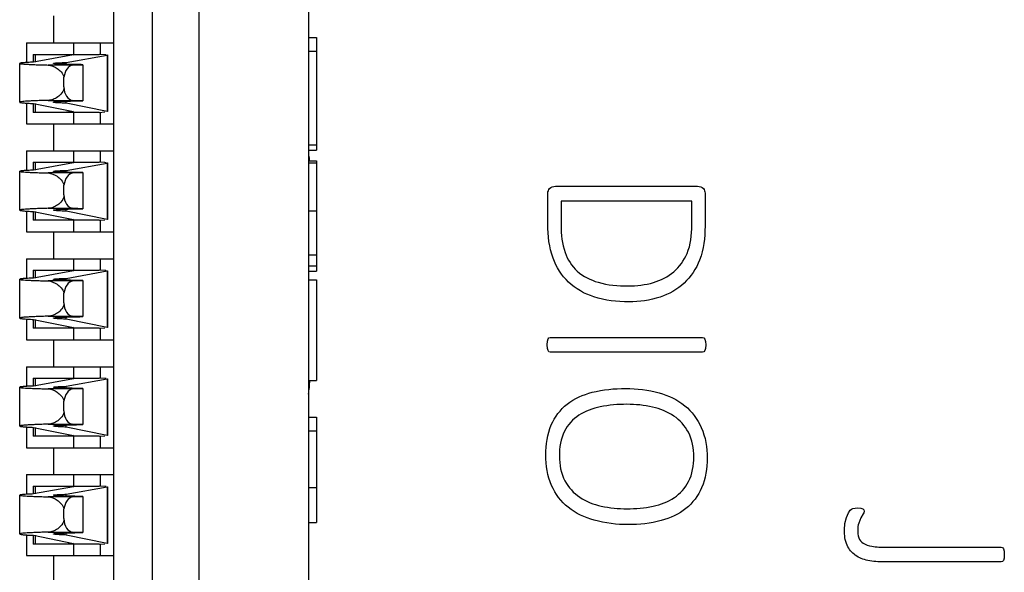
# Model space of a CAD drawing. Header units: inches. Extents: x 0 to 34, y 0 to 22.
# Tile 17 of 51: x 11.682 to 12.257, y 12.125 to 12.448. Entities that reach past the tile are written whole.
import ezdxf

# ---------------------------------------------------------------- set-up
doc = ezdxf.new("R2010")
doc.units = ezdxf.units.IN
doc.header["$LTSCALE"] = 1.87
doc.header["$MEASUREMENT"] = 0
doc.layers.get('0').update_dxf_attribs({"linetype": 'CONTINUOUS'})
doc.layers.add('DATUMCURVES', color=7, linetype='CONTINUOUS')

msp = doc.modelspace()

# ---------------------------------------------------------------- linework, layer by layer
at = {"color": 7, "linetype": 'CONTINUOUS'}
for p, q in [((11.73693, 10.6921), (11.73693, 13.05824)), ((11.75925, 13.05824), (11.75925, 10.6921)), ((11.78664, 10.6921), (11.78664, 13.05824)), ((11.85046, 12.46651), (11.85046, 12.11619)), ((11.70164, 12.44997), (11.70164, 12.43423)), ((11.68589, 12.43423), (11.68589, 12.42275)), ((11.68589, 12.43423), (11.73693, 12.43423)), ((11.71345, 12.43423), (11.71345, 12.42753)), ((11.7292, 12.42753), (11.7292, 12.43423)), ((11.85046, 12.43731), (11.85518, 12.43731)), ((11.85518, 12.43731), (11.85518, 12.3716)), ((11.68983, 12.42753), (11.68983, 12.42296)), ((11.68983, 12.42753), (11.72836, 12.42753)), ((11.71345, 12.42717), (11.69009, 12.42296)), ((11.69123, 12.42296), (11.69123, 12.42753)), ((11.70717, 12.42753), (11.71345, 12.42717)), ((11.70905, 12.42279), (11.73297, 12.42711)), ((11.73173, 12.42734), (11.72836, 12.42753)), ((11.73297, 12.42711), (11.73297, 12.39415)), ((11.73313, 12.42717), (11.73313, 12.39409)), ((11.85046, 12.42945), (11.85518, 12.42945)), ((11.68195, 12.39961), (11.68195, 12.42226)), ((11.713, 12.4213), (11.69865, 12.4213)), ((11.70905, 12.42173), (11.70905, 12.42279)), ((11.713, 12.4213), (11.71886, 12.4215)), ((11.71886, 12.4215), (11.71886, 12.40046)), ((11.70778, 12.40856), (11.70778, 12.41422)), ((11.68589, 12.39906), (11.68589, 12.38698)), ((11.68983, 12.39883), (11.68983, 12.39367)), ((11.69009, 12.39883), (11.71345, 12.39409)), ((11.69123, 12.39367), (11.69123, 12.39883)), ((11.69865, 12.40069), (11.713, 12.40069)), ((11.70905, 12.39901), (11.70905, 12.40021)), ((11.73297, 12.39415), (11.70905, 12.39901)), ((11.71886, 12.40046), (11.713, 12.40069)), ((11.72836, 12.39367), (11.68983, 12.39367)), ((11.71345, 12.39409), (11.70717, 12.39367)), ((11.71345, 12.39367), (11.71345, 12.38698)), ((11.72836, 12.39367), (11.73173, 12.3939)), ((11.7292, 12.38698), (11.7292, 12.39367)), ((11.68589, 12.38698), (11.73693, 12.38698)), ((11.70164, 12.38698), (11.70164, 12.37123)), ((11.85046, 12.3747), (11.85518, 12.3747)), ((11.68589, 12.37123), (11.68589, 12.35976)), ((11.68589, 12.37123), (11.73693, 12.37123)), ((11.71345, 12.37123), (11.71345, 12.36454)), ((11.7292, 12.36454), (11.7292, 12.37123)), ((11.85046, 12.3716), (11.85518, 12.3716)), ((11.68983, 12.36454), (11.68983, 12.35996)), ((11.68983, 12.36454), (11.72836, 12.36454)), ((11.71345, 12.36417), (11.69009, 12.35996)), ((11.69123, 12.35996), (11.69123, 12.36454)), ((11.70717, 12.36454), (11.71345, 12.36417)), ((11.70905, 12.3598), (11.73297, 12.36412)), ((11.73173, 12.36434), (11.72836, 12.36454)), ((11.73297, 12.36412), (11.73297, 12.33116)), ((11.73313, 12.36417), (11.73313, 12.33109)), ((11.85046, 12.36535), (11.85518, 12.36535)), ((11.85518, 12.36402), (11.85046, 12.36402)), ((11.85518, 12.36535), (11.85518, 12.30109)), ((11.68195, 12.33662), (11.68195, 12.35927)), ((11.713, 12.35831), (11.69865, 12.35831)), ((11.70905, 12.35874), (11.70905, 12.3598)), ((11.713, 12.35831), (11.71886, 12.35851)), ((11.71886, 12.35851), (11.71886, 12.33747)), ((11.70778, 12.34557), (11.70778, 12.35123)), ((11.68589, 12.33607), (11.68589, 12.32399)), ((11.68983, 12.33584), (11.68983, 12.33068)), ((11.69009, 12.33584), (11.71345, 12.33109)), ((11.69123, 12.33068), (11.69123, 12.33584)), ((11.69865, 12.3377), (11.713, 12.3377)), ((11.70905, 12.33602), (11.70905, 12.33721)), ((11.73297, 12.33116), (11.70905, 12.33602)), ((11.71886, 12.33747), (11.713, 12.3377)), ((11.85046, 12.33626), (11.85518, 12.33626)), ((11.72836, 12.33068), (11.68983, 12.33068)), ((11.71345, 12.33109), (11.70717, 12.33068)), ((11.71345, 12.33068), (11.71345, 12.32399)), ((11.72836, 12.33068), (11.73173, 12.3309)), ((11.7292, 12.32399), (11.7292, 12.33068)), ((11.68589, 12.32399), (11.73693, 12.32399)), ((11.70164, 12.32399), (11.70164, 12.30824)), ((11.68589, 12.30824), (11.68589, 12.29677)), ((11.68589, 12.30824), (11.73693, 12.30824)), ((11.71345, 12.30824), (11.71345, 12.30155)), ((11.7292, 12.30155), (11.7292, 12.30824)), ((11.85046, 12.3106), (11.85518, 12.3106)), ((11.68983, 12.30155), (11.68983, 12.29697)), ((11.68983, 12.30155), (11.72836, 12.30155)), ((11.71345, 12.30118), (11.69009, 12.29697)), ((11.69123, 12.29697), (11.69123, 12.30155)), ((11.70717, 12.30155), (11.71345, 12.30118)), ((11.70905, 12.29681), (11.73297, 12.30112)), ((11.73173, 12.30135), (11.72836, 12.30155)), ((11.73297, 12.30112), (11.73297, 12.26817)), ((11.73313, 12.30118), (11.73313, 12.2681)), ((11.85518, 12.30392), (11.85046, 12.30392)), ((11.85046, 12.30109), (11.85518, 12.30109)), ((11.68195, 12.27363), (11.68195, 12.29628)), ((11.713, 12.29532), (11.69865, 12.29532)), ((11.70905, 12.29575), (11.70905, 12.29681)), ((11.713, 12.29532), (11.71886, 12.29552)), ((11.71886, 12.29552), (11.71886, 12.27448)), ((11.85046, 12.29591), (11.85518, 12.29591)), ((11.85518, 12.29591), (11.85518, 12.23715)), ((11.70778, 12.28258), (11.70778, 12.28824)), ((11.68589, 12.27308), (11.68589, 12.261)), ((11.68983, 12.27284), (11.68983, 12.26769)), ((11.69009, 12.27284), (11.71345, 12.2681)), ((11.69123, 12.26769), (11.69123, 12.27284)), ((11.69865, 12.27471), (11.713, 12.27471)), ((11.70905, 12.27303), (11.70905, 12.27422)), ((11.73297, 12.26817), (11.70905, 12.27303)), ((11.71886, 12.27448), (11.713, 12.27471)), ((11.72836, 12.26769), (11.68983, 12.26769)), ((11.71345, 12.2681), (11.70717, 12.26769)), ((11.71345, 12.26769), (11.71345, 12.261)), ((11.72836, 12.26769), (11.73173, 12.26791)), ((11.7292, 12.261), (11.7292, 12.26769)), ((11.68589, 12.261), (11.73693, 12.261)), ((11.70164, 12.261), (11.70164, 12.24525)), ((11.68589, 12.24525), (11.68589, 12.23377)), ((11.68589, 12.24525), (11.73693, 12.24525)), ((11.71345, 12.24525), (11.71345, 12.23856)), ((11.7292, 12.23856), (11.7292, 12.24525)), ((11.68983, 12.23856), (11.68983, 12.23398)), ((11.68983, 12.23856), (11.72836, 12.23856)), ((11.71345, 12.23819), (11.69009, 12.23398)), ((11.69123, 12.23398), (11.69123, 12.23856)), ((11.70717, 12.23856), (11.71345, 12.23819)), ((11.70905, 12.23382), (11.73297, 12.23813)), ((11.73173, 12.23836), (11.72836, 12.23856)), ((11.73297, 12.23813), (11.73297, 12.20518)), ((11.73313, 12.23819), (11.73313, 12.20511)), ((11.85046, 12.23715), (11.85518, 12.23715)), ((11.68195, 12.21064), (11.68195, 12.23328)), ((11.713, 12.23233), (11.69865, 12.23233)), ((11.70905, 12.23276), (11.70905, 12.23382)), ((11.713, 12.23233), (11.71886, 12.23253)), ((11.71886, 12.23253), (11.71886, 12.21149)), ((11.70778, 12.21958), (11.70778, 12.22524)), ((11.85046, 12.21578), (11.85518, 12.21578)), ((11.85518, 12.21578), (11.85518, 12.15435)), ((11.68589, 12.21008), (11.68589, 12.198)), ((11.68983, 12.20985), (11.68983, 12.2047)), ((11.69009, 12.20985), (11.71345, 12.20511)), ((11.69123, 12.2047), (11.69123, 12.20985)), ((11.69865, 12.21171), (11.713, 12.21171)), ((11.70905, 12.21003), (11.70905, 12.21123)), ((11.73297, 12.20518), (11.70905, 12.21003)), ((11.71886, 12.21149), (11.713, 12.21171)), ((11.72836, 12.2047), (11.68983, 12.2047)), ((11.71345, 12.20511), (11.70717, 12.2047)), ((11.71345, 12.2047), (11.71345, 12.198)), ((11.72836, 12.2047), (11.73173, 12.20492)), ((11.7292, 12.198), (11.7292, 12.2047)), ((11.85046, 12.20777), (11.85518, 12.20777)), ((11.68589, 12.198), (11.73693, 12.198)), ((11.70164, 12.198), (11.70164, 12.18226)), ((11.68589, 12.18226), (11.68589, 12.17078)), ((11.68589, 12.18226), (11.73693, 12.18226)), ((11.71345, 12.18226), (11.71345, 12.17556)), ((11.7292, 12.17556), (11.7292, 12.18226)), ((11.68983, 12.17556), (11.68983, 12.17099)), ((11.68983, 12.17556), (11.72836, 12.17556)), ((11.71345, 12.1752), (11.69009, 12.17099)), ((11.69123, 12.17099), (11.69123, 12.17556)), ((11.70717, 12.17556), (11.71345, 12.1752)), ((11.70905, 12.17083), (11.73297, 12.17514)), ((11.73173, 12.17537), (11.72836, 12.17556)), ((11.73297, 12.17514), (11.73297, 12.14218)), ((11.73313, 12.1752), (11.73313, 12.14212)), ((11.85046, 12.17467), (11.85518, 12.17467)), ((11.68195, 12.14764), (11.68195, 12.17029)), ((11.713, 12.16934), (11.69865, 12.16934)), ((11.70905, 12.16976), (11.70905, 12.17083)), ((11.713, 12.16934), (11.71886, 12.16954)), ((11.71886, 12.16954), (11.71886, 12.1485)), ((11.70778, 12.15659), (11.70778, 12.16225)), ((11.85046, 12.15435), (11.85518, 12.15435)), ((11.68589, 12.14709), (11.68589, 12.13501)), ((11.68983, 12.14686), (11.68983, 12.14171)), ((11.69009, 12.14686), (11.71345, 12.14212)), ((11.69123, 12.14171), (11.69123, 12.14686)), ((11.69865, 12.14872), (11.713, 12.14872)), ((11.70905, 12.14704), (11.70905, 12.14824)), ((11.73297, 12.14218), (11.70905, 12.14704)), ((11.71886, 12.1485), (11.713, 12.14872)), ((11.72836, 12.14171), (11.68983, 12.14171)), ((11.71345, 12.14212), (11.70717, 12.14171)), ((11.71345, 12.14171), (11.71345, 12.13501)), ((11.72836, 12.14171), (11.73173, 12.14193)), ((11.7292, 12.13501), (11.7292, 12.14171)), ((11.68589, 12.13501), (11.73693, 12.13501)), ((11.70164, 12.13501), (11.70164, 12.11926))]:
    msp.add_line(p, q, dxfattribs=at)
at = {"color": 40, "linetype": 'CONTINUOUS'}
for p, q in [((11.99027, 12.32846), (11.99027, 12.34655)), ((11.99475, 12.35054), (12.07757, 12.35054)), ((12.08202, 12.34655), (12.08202, 12.32726)), ((11.99801, 12.34186), (11.99801, 12.3277)), ((12.07429, 12.34186), (11.99801, 12.34186)), ((12.07429, 12.32775), (12.07429, 12.34186)), ((11.98984, 12.25806), (11.99, 12.26012)), ((11.99, 12.26012), (11.99036, 12.26145)), ((11.99036, 12.26145), (11.99093, 12.26216)), ((11.99093, 12.26216), (11.99168, 12.26238)), ((11.99168, 12.26238), (12.0806, 12.26238)), ((12.0806, 12.26238), (12.08139, 12.26216)), ((12.08139, 12.26216), (12.08196, 12.26135)), ((12.08196, 12.26135), (12.08232, 12.26001)), ((12.08232, 12.26001), (12.08245, 12.25806)), ((11.99, 12.25597), (11.98984, 12.25806)), ((11.99036, 12.25467), (11.99, 12.25597)), ((11.99093, 12.25396), (11.99036, 12.25467)), ((11.99168, 12.25375), (11.99093, 12.25396)), ((12.08139, 12.25396), (12.0806, 12.25375)), ((12.08196, 12.25467), (12.08139, 12.25396)), ((12.08232, 12.25597), (12.08196, 12.25467)), ((12.08245, 12.25806), (12.08232, 12.25597)), ((12.0806, 12.25375), (11.99168, 12.25375)), ((12.16673, 12.16152), (12.16752, 12.16211)), ((12.16752, 12.16211), (12.16836, 12.1625)), ((12.16836, 12.1625), (12.16958, 12.16276)), ((12.16958, 12.16276), (12.17126, 12.16282)), ((12.17126, 12.16282), (12.17305, 12.16268)), ((12.17305, 12.16268), (12.17414, 12.1623)), ((12.17414, 12.1623), (12.17471, 12.16168)), ((12.1637, 12.15381), (12.16456, 12.15723)), ((12.16456, 12.15723), (12.1657, 12.15995)), ((12.1657, 12.15995), (12.16673, 12.16152)), ((12.173, 12.15712), (12.17172, 12.15403)), ((12.17427, 12.15935), (12.173, 12.15712)), ((12.17471, 12.16168), (12.1749, 12.16087)), ((12.16334, 12.15007), (12.1637, 12.15381)), ((12.18778, 12.13993), (12.25487, 12.13993)), ((12.25487, 12.13993), (12.25565, 12.13971)), ((12.25565, 12.13971), (12.25622, 12.139)), ((12.25622, 12.139), (12.25658, 12.13765)), ((12.25658, 12.13355), (12.25622, 12.13222)), ((12.25658, 12.13765), (12.25671, 12.13561)), ((12.25671, 12.13561), (12.25658, 12.13355)), ((12.25487, 12.1313), (12.18637, 12.1313)), ((12.25565, 12.13149), (12.25487, 12.1313)), ((12.25622, 12.13222), (12.25565, 12.13149))]:
    msp.add_line(p, q, dxfattribs=at)
at = {"color": 7, "linetype": 'CONTINUOUS'}
for centre, major_axis, ratio, start_param, end_param in [((11.71345, 12.42717), (0.01969, 0), 0.023247, 0.253068, 0.379602), ((11.71345, 12.42717), (0.01969, 0), 0.023247, -0.128252, 0), ((11.71355, 12.41274), (0, 0.0086), 0.680676, 0.093762, 1.397814), ((11.71314, 12.40856), (0, 0.00787), 0.680676, -4.712387, -3.167688), ((11.71345, 12.39409), (0.01969, 0), 0.026186, 0, 0.128252), ((11.71345, 12.36417), (0.01969, 0), 0.023247, 0.253068, 0.379602), ((11.71345, 12.36417), (0.01969, 0), 0.023247, -0.128252, 0), ((11.71355, 12.34975), (0, 0.0086), 0.680676, 0.093762, 1.397814), ((11.71314, 12.34557), (0, 0.00787), 0.680676, -4.712387, -3.167688), ((11.71345, 12.33109), (0.01969, 0), 0.026186, 0, 0.128252), ((11.71345, 12.30118), (0.01969, 0), 0.023247, 0.253068, 0.379602), ((11.71345, 12.30118), (0.01969, 0), 0.023247, -0.128252, 0), ((11.71355, 12.28675), (0, 0.0086), 0.680676, 0.093762, 1.397814), ((11.71314, 12.28258), (0, 0.00787), 0.680676, -4.712387, -3.167688), ((11.71345, 12.2681), (0.01969, 0), 0.026186, 0, 0.128252), ((11.71345, 12.23819), (0.01969, 0), 0.023247, 0.253068, 0.379602), ((11.71345, 12.23819), (0.01969, 0), 0.023247, -0.128252, 0), ((11.71355, 12.22376), (0, 0.0086), 0.680676, 0.093762, 1.397814), ((11.71314, 12.21958), (0, 0.00787), 0.680676, -4.712387, -3.167688), ((11.71345, 12.20511), (0.01969, 0), 0.026186, 0, 0.128252), ((11.71345, 12.1752), (0.01969, 0), 0.023247, 0.253068, 0.379602), ((11.71345, 12.1752), (0.01969, 0), 0.023247, -0.128252, 0), ((11.71355, 12.16077), (0, 0.0086), 0.680676, 0.093762, 1.397814), ((11.71314, 12.15659), (0, 0.00787), 0.680676, -4.712387, -3.167688), ((11.71345, 12.14212), (0.01969, 0), 0.026186, 0, 0.128252)]:
    msp.add_ellipse(centre, major_axis=major_axis, ratio=ratio, start_param=start_param, end_param=end_param, dxfattribs=at)
for points, knots in [([(11.69009, 12.42296), (11.68892, 12.42291), (11.68728, 12.42284), (11.68526, 12.42272), (11.6841, 12.42263), (11.68321, 12.42255), (11.68253, 12.42246), (11.68219, 12.42239), (11.68195, 12.42231), (11.68195, 12.42226)], [0, 0, 0, 0, 0.428924, 0.60015, 0.741344, 0.852018, 0.931783, 0.980609, 1, 1, 1, 1]), ([(11.68195, 12.42226), (11.68195, 12.42223), (11.68207, 12.42217), (11.68226, 12.42212), (11.68262, 12.42205), (11.68334, 12.42196), (11.68458, 12.42185), (11.68645, 12.42173), (11.68884, 12.42161), (11.69171, 12.4215), (11.69503, 12.4214), (11.6974, 12.42133), (11.69865, 12.4213)], [0, 0, 0, 0, 0.005689, 0.018589, 0.039369, 0.068109, 0.149394, 0.26192, 0.404686, 0.576574, 0.775768, 1, 1, 1, 1]), ([(11.69865, 12.4213), (11.70048, 12.42113), (11.70327, 12.41994), (11.70638, 12.41734), (11.70749, 12.41533), (11.70778, 12.41422)], [0, 0, 0, 0, 0.454791, 0.715655, 1, 1, 1, 1]), ([(11.70164, 12.42226), (11.70164, 12.42231), (11.70187, 12.42235), (11.70217, 12.42242), (11.7028, 12.42248), (11.70361, 12.42255), (11.70467, 12.42261), (11.7065, 12.42271), (11.70799, 12.42276), (11.70905, 12.42279)], [0, 0, 0, 0, 0.018703, 0.067675, 0.147944, 0.259281, 0.401083, 0.572645, 1, 1, 1, 1]), ([(11.71886, 12.4215), (11.7176, 12.42152), (11.7152, 12.42157), (11.71182, 12.42164), (11.70886, 12.42173), (11.70638, 12.42182), (11.70441, 12.42192), (11.7031, 12.42201), (11.70234, 12.42209), (11.70197, 12.42214), (11.70177, 12.42218), (11.70164, 12.42223), (11.70164, 12.42226)], [0, 0, 0, 0, 0.218872, 0.41627, 0.588622, 0.733037, 0.847678, 0.930866, 0.96032, 0.98159, 0.994674, 1, 1, 1, 1]), ([(11.70778, 12.40856), (11.70778, 12.40732), (11.70686, 12.40493), (11.70432, 12.40259), (11.70155, 12.40113), (11.69959, 12.40071), (11.69865, 12.40069)], [0, 0, 0, 0, 0.286578, 0.547265, 0.784132, 1, 1, 1, 1]), ([(11.69865, 12.40069), (11.6974, 12.40066), (11.69503, 12.40059), (11.69171, 12.40047), (11.68884, 12.40034), (11.68646, 12.40021), (11.68457, 12.40007), (11.68323, 12.39994), (11.68241, 12.39981), (11.68206, 12.39972), (11.68195, 12.39965), (11.68195, 12.39961)], [0, 0, 0, 0, 0.224041, 0.42307, 0.594828, 0.737505, 0.849989, 0.931294, 0.980914, 0.993961, 1, 1, 1, 1]), ([(11.68195, 12.39961), (11.68195, 12.39956), (11.68219, 12.39947), (11.68254, 12.39939), (11.68321, 12.39929), (11.6841, 12.39919), (11.68526, 12.3991), (11.68728, 12.39896), (11.68892, 12.39888), (11.69009, 12.39883)], [0, 0, 0, 0, 0.02019, 0.069261, 0.149082, 0.259695, 0.400738, 0.571735, 1, 1, 1, 1]), ([(11.70164, 12.39961), (11.70164, 12.39964), (11.70177, 12.3997), (11.70197, 12.39975), (11.70234, 12.39981), (11.7031, 12.3999), (11.70441, 12.4), (11.70638, 12.40011), (11.70886, 12.40021), (11.71182, 12.40031), (11.7152, 12.40039), (11.7176, 12.40044), (11.71886, 12.40046)], [0, 0, 0, 0, 0.005577, 0.018758, 0.040078, 0.069558, 0.152755, 0.267362, 0.411712, 0.583971, 0.781255, 1, 1, 1, 1]), ([(11.70905, 12.39901), (11.70799, 12.39905), (11.7065, 12.39911), (11.70467, 12.39921), (11.70361, 12.39929), (11.7028, 12.39936), (11.70217, 12.39944), (11.70186, 12.3995), (11.70164, 12.39956), (11.70164, 12.39961)], [0, 0, 0, 0, 0.42686, 0.598248, 0.739933, 0.851221, 0.931527, 0.980678, 1, 1, 1, 1]), ([(11.69009, 12.35996), (11.68892, 12.35992), (11.68728, 12.35984), (11.68526, 12.35972), (11.6841, 12.35964), (11.68321, 12.35955), (11.68253, 12.35947), (11.68219, 12.35939), (11.68195, 12.35932), (11.68195, 12.35927)], [0, 0, 0, 0, 0.428924, 0.60015, 0.741344, 0.852018, 0.931783, 0.980609, 1, 1, 1, 1]), ([(11.68195, 12.35927), (11.68195, 12.35924), (11.68207, 12.35917), (11.68226, 12.35913), (11.68262, 12.35906), (11.68334, 12.35897), (11.68458, 12.35886), (11.68645, 12.35874), (11.68884, 12.35862), (11.69171, 12.35851), (11.69503, 12.3584), (11.6974, 12.35834), (11.69865, 12.35831)], [0, 0, 0, 0, 0.005689, 0.018589, 0.039369, 0.068109, 0.149394, 0.26192, 0.404686, 0.576574, 0.775768, 1, 1, 1, 1]), ([(11.69865, 12.35831), (11.70048, 12.35813), (11.70327, 12.35695), (11.70638, 12.35434), (11.70749, 12.35234), (11.70778, 12.35123)], [0, 0, 0, 0, 0.454791, 0.715655, 1, 1, 1, 1]), ([(11.70164, 12.35927), (11.70164, 12.35931), (11.70187, 12.35936), (11.70217, 12.35943), (11.7028, 12.35949), (11.70361, 12.35956), (11.70467, 12.35962), (11.7065, 12.35971), (11.70799, 12.35977), (11.70905, 12.3598)], [0, 0, 0, 0, 0.018703, 0.067675, 0.147944, 0.259281, 0.401083, 0.572645, 1, 1, 1, 1]), ([(11.71886, 12.35851), (11.7176, 12.35853), (11.7152, 12.35857), (11.71182, 12.35865), (11.70886, 12.35874), (11.70638, 12.35883), (11.70441, 12.35893), (11.7031, 12.35902), (11.70234, 12.35909), (11.70197, 12.35915), (11.70177, 12.35919), (11.70164, 12.35924), (11.70164, 12.35927)], [0, 0, 0, 0, 0.218872, 0.41627, 0.588622, 0.733037, 0.847678, 0.930866, 0.96032, 0.98159, 0.994674, 1, 1, 1, 1]), ([(11.70778, 12.34557), (11.70778, 12.34432), (11.70686, 12.34194), (11.70432, 12.3396), (11.70155, 12.33814), (11.69959, 12.33772), (11.69865, 12.3377)], [0, 0, 0, 0, 0.286578, 0.547265, 0.784132, 1, 1, 1, 1]), ([(11.69865, 12.3377), (11.6974, 12.33766), (11.69503, 12.33759), (11.69171, 12.33748), (11.68884, 12.33735), (11.68646, 12.33722), (11.68457, 12.33708), (11.68323, 12.33695), (11.68241, 12.33682), (11.68206, 12.33672), (11.68195, 12.33665), (11.68195, 12.33662)], [0, 0, 0, 0, 0.224041, 0.42307, 0.594828, 0.737505, 0.849989, 0.931294, 0.980914, 0.993961, 1, 1, 1, 1]), ([(11.68195, 12.33662), (11.68195, 12.33656), (11.68219, 12.33648), (11.68254, 12.3364), (11.68321, 12.3363), (11.6841, 12.3362), (11.68526, 12.33611), (11.68728, 12.33597), (11.68892, 12.33589), (11.69009, 12.33584)], [0, 0, 0, 0, 0.02019, 0.069261, 0.149082, 0.259695, 0.400738, 0.571735, 1, 1, 1, 1]), ([(11.70164, 12.33662), (11.70164, 12.33665), (11.70177, 12.33671), (11.70197, 12.33676), (11.70234, 12.33682), (11.7031, 12.3369), (11.70441, 12.33701), (11.70638, 12.33712), (11.70886, 12.33722), (11.71182, 12.33732), (11.7152, 12.3374), (11.7176, 12.33745), (11.71886, 12.33747)], [0, 0, 0, 0, 0.005577, 0.018758, 0.040078, 0.069558, 0.152755, 0.267362, 0.411712, 0.583971, 0.781255, 1, 1, 1, 1]), ([(11.70905, 12.33602), (11.70799, 12.33606), (11.7065, 12.33612), (11.70467, 12.33622), (11.70361, 12.33629), (11.7028, 12.33637), (11.70217, 12.33644), (11.70186, 12.33651), (11.70164, 12.33657), (11.70164, 12.33662)], [0, 0, 0, 0, 0.42686, 0.598248, 0.739933, 0.851221, 0.931527, 0.980678, 1, 1, 1, 1]), ([(11.69009, 12.29697), (11.68892, 12.29693), (11.68728, 12.29685), (11.68526, 12.29673), (11.6841, 12.29665), (11.68321, 12.29656), (11.68253, 12.29648), (11.68219, 12.2964), (11.68195, 12.29633), (11.68195, 12.29628)], [0, 0, 0, 0, 0.428924, 0.60015, 0.741344, 0.852018, 0.931783, 0.980609, 1, 1, 1, 1]), ([(11.68195, 12.29628), (11.68195, 12.29624), (11.68207, 12.29618), (11.68226, 12.29613), (11.68262, 12.29607), (11.68334, 12.29597), (11.68458, 12.29586), (11.68645, 12.29575), (11.68884, 12.29563), (11.69171, 12.29552), (11.69503, 12.29541), (11.6974, 12.29535), (11.69865, 12.29532)], [0, 0, 0, 0, 0.005689, 0.018589, 0.039369, 0.068109, 0.149394, 0.26192, 0.404686, 0.576574, 0.775768, 1, 1, 1, 1]), ([(11.69865, 12.29532), (11.70048, 12.29514), (11.70327, 12.29395), (11.70638, 12.29135), (11.70749, 12.28935), (11.70778, 12.28824)], [0, 0, 0, 0, 0.454791, 0.715655, 1, 1, 1, 1]), ([(11.70164, 12.29628), (11.70164, 12.29632), (11.70187, 12.29637), (11.70217, 12.29644), (11.7028, 12.2965), (11.70361, 12.29657), (11.70467, 12.29663), (11.7065, 12.29672), (11.70799, 12.29678), (11.70905, 12.29681)], [0, 0, 0, 0, 0.018703, 0.067675, 0.147944, 0.259281, 0.401083, 0.572645, 1, 1, 1, 1]), ([(11.71886, 12.29552), (11.7176, 12.29554), (11.7152, 12.29558), (11.71182, 12.29566), (11.70886, 12.29574), (11.70638, 12.29584), (11.70441, 12.29593), (11.7031, 12.29602), (11.70234, 12.2961), (11.70197, 12.29615), (11.70177, 12.2962), (11.70164, 12.29625), (11.70164, 12.29628)], [0, 0, 0, 0, 0.218872, 0.41627, 0.588622, 0.733037, 0.847678, 0.930866, 0.96032, 0.98159, 0.994674, 1, 1, 1, 1]), ([(11.70778, 12.28258), (11.70778, 12.28133), (11.70686, 12.27895), (11.70432, 12.2766), (11.70155, 12.27515), (11.69959, 12.27473), (11.69865, 12.27471)], [0, 0, 0, 0, 0.286578, 0.547265, 0.784132, 1, 1, 1, 1]), ([(11.69865, 12.27471), (11.6974, 12.27467), (11.69503, 12.2746), (11.69171, 12.27448), (11.68884, 12.27436), (11.68646, 12.27423), (11.68457, 12.27409), (11.68323, 12.27396), (11.68241, 12.27383), (11.68206, 12.27373), (11.68195, 12.27366), (11.68195, 12.27363)], [0, 0, 0, 0, 0.224041, 0.42307, 0.594828, 0.737505, 0.849989, 0.931294, 0.980914, 0.993961, 1, 1, 1, 1]), ([(11.68195, 12.27363), (11.68195, 12.27357), (11.68219, 12.27348), (11.68254, 12.2734), (11.68321, 12.2733), (11.6841, 12.27321), (11.68526, 12.27311), (11.68728, 12.27298), (11.68892, 12.2729), (11.69009, 12.27284)], [0, 0, 0, 0, 0.02019, 0.069261, 0.149082, 0.259695, 0.400738, 0.571735, 1, 1, 1, 1]), ([(11.70164, 12.27363), (11.70164, 12.27366), (11.70177, 12.27372), (11.70197, 12.27376), (11.70234, 12.27383), (11.7031, 12.27391), (11.70441, 12.27401), (11.70638, 12.27412), (11.70886, 12.27423), (11.71182, 12.27432), (11.7152, 12.27441), (11.7176, 12.27446), (11.71886, 12.27448)], [0, 0, 0, 0, 0.005577, 0.018758, 0.040078, 0.069558, 0.152755, 0.267362, 0.411712, 0.583971, 0.781255, 1, 1, 1, 1]), ([(11.70905, 12.27303), (11.70799, 12.27306), (11.7065, 12.27313), (11.70467, 12.27323), (11.70361, 12.2733), (11.7028, 12.27338), (11.70217, 12.27345), (11.70186, 12.27352), (11.70164, 12.27358), (11.70164, 12.27363)], [0, 0, 0, 0, 0.42686, 0.598248, 0.739933, 0.851221, 0.931527, 0.980678, 1, 1, 1, 1]), ([(11.69009, 12.23398), (11.68892, 12.23393), (11.68728, 12.23386), (11.68526, 12.23374), (11.6841, 12.23365), (11.68321, 12.23357), (11.68253, 12.23348), (11.68219, 12.23341), (11.68195, 12.23334), (11.68195, 12.23328)], [0, 0, 0, 0, 0.428924, 0.60015, 0.741344, 0.852018, 0.931783, 0.980609, 1, 1, 1, 1]), ([(11.68195, 12.23328), (11.68195, 12.23325), (11.68207, 12.23319), (11.68226, 12.23314), (11.68262, 12.23307), (11.68334, 12.23298), (11.68458, 12.23287), (11.68645, 12.23275), (11.68884, 12.23264), (11.69171, 12.23252), (11.69503, 12.23242), (11.6974, 12.23236), (11.69865, 12.23233)], [0, 0, 0, 0, 0.005689, 0.018589, 0.039369, 0.068109, 0.149394, 0.26192, 0.404686, 0.576574, 0.775768, 1, 1, 1, 1]), ([(11.69865, 12.23233), (11.70048, 12.23215), (11.70327, 12.23096), (11.70638, 12.22836), (11.70749, 12.22635), (11.70778, 12.22524)], [0, 0, 0, 0, 0.454791, 0.715655, 1, 1, 1, 1]), ([(11.70164, 12.23328), (11.70164, 12.23333), (11.70187, 12.23338), (11.70217, 12.23344), (11.7028, 12.23351), (11.70361, 12.23357), (11.70467, 12.23364), (11.7065, 12.23373), (11.70799, 12.23378), (11.70905, 12.23382)], [0, 0, 0, 0, 0.018703, 0.067675, 0.147944, 0.259281, 0.401083, 0.572645, 1, 1, 1, 1]), ([(11.71886, 12.23253), (11.7176, 12.23255), (11.7152, 12.23259), (11.71182, 12.23267), (11.70886, 12.23275), (11.70638, 12.23284), (11.70441, 12.23294), (11.7031, 12.23303), (11.70234, 12.23311), (11.70197, 12.23316), (11.70177, 12.23321), (11.70164, 12.23325), (11.70164, 12.23328)], [0, 0, 0, 0, 0.218872, 0.41627, 0.588622, 0.733037, 0.847678, 0.930866, 0.96032, 0.98159, 0.994674, 1, 1, 1, 1]), ([(11.70778, 12.21958), (11.70778, 12.21834), (11.70686, 12.21595), (11.70432, 12.21361), (11.70155, 12.21215), (11.69959, 12.21174), (11.69865, 12.21171)], [0, 0, 0, 0, 0.286578, 0.547265, 0.784132, 1, 1, 1, 1]), ([(11.69865, 12.21171), (11.6974, 12.21168), (11.69503, 12.21161), (11.69171, 12.21149), (11.68884, 12.21137), (11.68646, 12.21123), (11.68457, 12.2111), (11.68323, 12.21097), (11.68241, 12.21084), (11.68206, 12.21074), (11.68195, 12.21067), (11.68195, 12.21064)], [0, 0, 0, 0, 0.224041, 0.42307, 0.594828, 0.737505, 0.849989, 0.931294, 0.980914, 0.993961, 1, 1, 1, 1]), ([(11.68195, 12.21064), (11.68195, 12.21058), (11.68219, 12.21049), (11.68254, 12.21041), (11.68321, 12.21031), (11.6841, 12.21022), (11.68526, 12.21012), (11.68728, 12.20999), (11.68892, 12.2099), (11.69009, 12.20985)], [0, 0, 0, 0, 0.02019, 0.069261, 0.149082, 0.259695, 0.400738, 0.571735, 1, 1, 1, 1]), ([(11.70164, 12.21064), (11.70164, 12.21067), (11.70177, 12.21072), (11.70197, 12.21077), (11.70234, 12.21083), (11.7031, 12.21092), (11.70441, 12.21102), (11.70638, 12.21113), (11.70886, 12.21124), (11.71182, 12.21133), (11.7152, 12.21142), (11.7176, 12.21147), (11.71886, 12.21149)], [0, 0, 0, 0, 0.005577, 0.018758, 0.040078, 0.069558, 0.152755, 0.267362, 0.411712, 0.583971, 0.781255, 1, 1, 1, 1]), ([(11.70905, 12.21003), (11.70799, 12.21007), (11.7065, 12.21013), (11.70467, 12.21024), (11.70361, 12.21031), (11.7028, 12.21038), (11.70217, 12.21046), (11.70186, 12.21053), (11.70164, 12.21059), (11.70164, 12.21064)], [0, 0, 0, 0, 0.42686, 0.598248, 0.739933, 0.851221, 0.931527, 0.980678, 1, 1, 1, 1]), ([(11.69009, 12.17099), (11.68892, 12.17094), (11.68728, 12.17087), (11.68526, 12.17075), (11.6841, 12.17066), (11.68321, 12.17058), (11.68253, 12.17049), (11.68219, 12.17042), (11.68195, 12.17034), (11.68195, 12.17029)], [0, 0, 0, 0, 0.428924, 0.60015, 0.741344, 0.852018, 0.931783, 0.980609, 1, 1, 1, 1]), ([(11.68195, 12.17029), (11.68195, 12.17026), (11.68207, 12.1702), (11.68226, 12.17015), (11.68262, 12.17008), (11.68334, 12.16999), (11.68458, 12.16988), (11.68645, 12.16976), (11.68884, 12.16964), (11.69171, 12.16953), (11.69503, 12.16943), (11.6974, 12.16937), (11.69865, 12.16934)], [0, 0, 0, 0, 0.005689, 0.018589, 0.039369, 0.068109, 0.149394, 0.26192, 0.404686, 0.576574, 0.775768, 1, 1, 1, 1]), ([(11.69865, 12.16934), (11.70048, 12.16916), (11.70327, 12.16797), (11.70638, 12.16537), (11.70749, 12.16336), (11.70778, 12.16225)], [0, 0, 0, 0, 0.454791, 0.715655, 1, 1, 1, 1]), ([(11.70164, 12.17029), (11.70164, 12.17034), (11.70187, 12.17039), (11.70217, 12.17045), (11.7028, 12.17051), (11.70361, 12.17058), (11.70467, 12.17065), (11.7065, 12.17074), (11.70799, 12.17079), (11.70905, 12.17083)], [0, 0, 0, 0, 0.018703, 0.067675, 0.147944, 0.259281, 0.401083, 0.572645, 1, 1, 1, 1]), ([(11.71886, 12.16954), (11.7176, 12.16956), (11.7152, 12.1696), (11.71182, 12.16967), (11.70886, 12.16976), (11.70638, 12.16985), (11.70441, 12.16995), (11.7031, 12.17004), (11.70234, 12.17012), (11.70197, 12.17017), (11.70177, 12.17021), (11.70164, 12.17026), (11.70164, 12.17029)], [0, 0, 0, 0, 0.218872, 0.41627, 0.588622, 0.733037, 0.847678, 0.930866, 0.96032, 0.98159, 0.994674, 1, 1, 1, 1]), ([(11.70778, 12.15659), (11.70778, 12.15535), (11.70686, 12.15296), (11.70432, 12.15062), (11.70155, 12.14916), (11.69959, 12.14875), (11.69865, 12.14872)], [0, 0, 0, 0, 0.286578, 0.547265, 0.784132, 1, 1, 1, 1]), ([(11.69865, 12.14872), (11.6974, 12.14869), (11.69503, 12.14862), (11.69171, 12.1485), (11.68884, 12.14837), (11.68646, 12.14824), (11.68457, 12.14811), (11.68323, 12.14798), (11.68241, 12.14784), (11.68206, 12.14775), (11.68195, 12.14768), (11.68195, 12.14764)], [0, 0, 0, 0, 0.224041, 0.42307, 0.594828, 0.737505, 0.849989, 0.931294, 0.980914, 0.993961, 1, 1, 1, 1]), ([(11.68195, 12.14764), (11.68195, 12.14759), (11.68219, 12.1475), (11.68254, 12.14742), (11.68321, 12.14732), (11.6841, 12.14723), (11.68526, 12.14713), (11.68728, 12.14699), (11.68892, 12.14691), (11.69009, 12.14686)], [0, 0, 0, 0, 0.02019, 0.069261, 0.149082, 0.259695, 0.400738, 0.571735, 1, 1, 1, 1]), ([(11.70164, 12.14764), (11.70164, 12.14768), (11.70177, 12.14773), (11.70197, 12.14778), (11.70234, 12.14784), (11.7031, 12.14793), (11.70441, 12.14803), (11.70638, 12.14814), (11.70886, 12.14824), (11.71182, 12.14834), (11.7152, 12.14843), (11.7176, 12.14847), (11.71886, 12.1485)], [0, 0, 0, 0, 0.005577, 0.018758, 0.040078, 0.069558, 0.152755, 0.267362, 0.411712, 0.583971, 0.781255, 1, 1, 1, 1]), ([(11.70905, 12.14704), (11.70799, 12.14708), (11.7065, 12.14714), (11.70467, 12.14724), (11.70361, 12.14732), (11.7028, 12.14739), (11.70217, 12.14747), (11.70186, 12.14753), (11.70164, 12.1476), (11.70164, 12.14764)], [0, 0, 0, 0, 0.42686, 0.598248, 0.739933, 0.851221, 0.931527, 0.980678, 1, 1, 1, 1])]:
    msp.add_open_spline(points, degree=3, knots=knots, dxfattribs=at)
at = {"color": 40, "linetype": 'CONTINUOUS'}
for points in [[(11.99027, 12.34655), (11.99027, 12.34748), (11.9907, 12.34841), (11.99122, 12.34918)], [(11.99122, 12.34918), (11.99196, 12.3502), (11.99349, 12.35054), (11.99475, 12.35054)], [(12.07757, 12.35054), (12.07882, 12.35054), (12.08035, 12.35021), (12.08107, 12.34918)], [(12.08107, 12.34918), (12.0816, 12.34842), (12.08202, 12.34748), (12.08202, 12.34655)], [(11.99331, 12.3086), (11.991, 12.31488), (11.99027, 12.32176), (11.99027, 12.32846)], [(11.99801, 12.3277), (11.99801, 12.32236), (11.99851, 12.31688), (12.00031, 12.31185)], [(12.07149, 12.31131), (12.07372, 12.31641), (12.07429, 12.32219), (12.07429, 12.32775)], [(12.08202, 12.32726), (12.08202, 12.32059), (12.08129, 12.31372), (12.07884, 12.30751)], [(12.00031, 12.31185), (12.00174, 12.30778), (12.00423, 12.30392), (12.00745, 12.30103)], [(12.00232, 12.29457), (11.9983, 12.2984), (11.99521, 12.30338), (11.99331, 12.3086)], [(12.06373, 12.30062), (12.06708, 12.30348), (12.06973, 12.30728), (12.07149, 12.31131)], [(12.07884, 12.30751), (12.07684, 12.30249), (12.07375, 12.29773), (12.06978, 12.29406)], [(12.00745, 12.30103), (12.01086, 12.29796), (12.01519, 12.29584), (12.0196, 12.29455)], [(12.05193, 12.29438), (12.0562, 12.29565), (12.06033, 12.29775), (12.06373, 12.30062)], [(12.0171, 12.286), (12.01169, 12.28777), (12.00646, 12.29066), (12.00232, 12.29457)], [(12.0196, 12.29455), (12.02522, 12.29286), (12.0312, 12.29238), (12.03707, 12.29238)], [(12.03707, 12.29238), (12.04207, 12.29238), (12.04713, 12.29298), (12.05193, 12.29438)], [(12.06978, 12.29406), (12.06583, 12.29036), (12.06089, 12.2876), (12.05576, 12.28587)], [(12.0375, 12.2831), (12.03063, 12.2831), (12.02363, 12.28387), (12.0171, 12.286)], [(12.05576, 12.28587), (12.04993, 12.2839), (12.04366, 12.2831), (12.0375, 12.2831)], [(12.01615, 12.23031), (12.0225, 12.23192), (12.02911, 12.23253), (12.03566, 12.23253)], [(12.03566, 12.23253), (12.04223, 12.23253), (12.0489, 12.23185), (12.05522, 12.23004)], [(12.0015, 12.22337), (12.00576, 12.2267), (12.01092, 12.22896), (12.01615, 12.23031)], [(12.05522, 12.23004), (12.06061, 12.22854), (12.06588, 12.22604), (12.07022, 12.2225)], [(11.99228, 12.2113), (11.99433, 12.21593), (11.99753, 12.22023), (12.0015, 12.22337)], [(12.02087, 12.22185), (12.01648, 12.22098), (12.01212, 12.21939), (12.00837, 12.21694)], [(12.03644, 12.22331), (12.03123, 12.22331), (12.02598, 12.22289), (12.02087, 12.22185)], [(12.05139, 12.22174), (12.0465, 12.22281), (12.04145, 12.22331), (12.03644, 12.22331)], [(12.06382, 12.21648), (12.06011, 12.21902), (12.05577, 12.22073), (12.05139, 12.22174)], [(12.07022, 12.2225), (12.07434, 12.21916), (12.07768, 12.21466), (12.07982, 12.2098)], [(12.00837, 12.21694), (12.00487, 12.21467), (12.00192, 12.21134), (12.00001, 12.20763)], [(12.07228, 12.20698), (12.07026, 12.21071), (12.0673, 12.21406), (12.06382, 12.21648)], [(11.98908, 12.19375), (11.98908, 12.19969), (11.98989, 12.20585), (11.99228, 12.2113)], [(12.07982, 12.2098), (12.08231, 12.20426), (12.08324, 12.19798), (12.08324, 12.1919)], [(12.00001, 12.20763), (11.99773, 12.20324), (11.997, 12.19804), (11.997, 12.19309)], [(12.07542, 12.1926), (12.07542, 12.19751), (12.07459, 12.20265), (12.07228, 12.20698)], [(11.99247, 12.1759), (11.99, 12.18142), (11.98908, 12.18769), (11.98908, 12.19375)], [(11.997, 12.19309), (11.997, 12.18814), (11.99786, 12.18293), (12.00023, 12.17858)], [(12.07241, 12.17823), (12.07468, 12.18257), (12.07542, 12.18771), (12.07542, 12.1926)], [(12.08324, 12.1919), (12.08324, 12.18603), (12.08239, 12.17996), (12.08004, 12.17459)], [(12.00216, 12.1632), (11.99801, 12.16654), (11.99464, 12.17104), (11.99247, 12.1759)], [(12.00023, 12.17858), (12.0023, 12.17483), (12.00533, 12.17146), (12.00888, 12.16906)], [(12.06411, 12.1689), (12.06759, 12.17119), (12.0705, 12.17453), (12.07241, 12.17823)], [(12.08004, 12.17459), (12.07802, 12.16996), (12.07483, 12.16568), (12.07089, 12.16252)], [(12.00888, 12.16906), (12.01266, 12.16656), (12.01702, 12.16487), (12.02144, 12.1639)], [(12.05172, 12.16385), (12.05608, 12.1648), (12.06039, 12.16643), (12.06411, 12.1689)], [(12.01732, 12.15566), (12.01188, 12.15717), (12.00655, 12.15966), (12.00216, 12.1632)], [(12.02144, 12.1639), (12.02636, 12.16284), (12.03142, 12.16233), (12.03644, 12.16233)], [(12.03644, 12.16233), (12.04156, 12.16233), (12.04671, 12.16279), (12.05172, 12.16385)], [(12.07089, 12.16252), (12.06672, 12.15915), (12.06162, 12.15683), (12.05644, 12.15544)], [(12.1749, 12.16087), (12.1749, 12.16032), (12.17457, 12.15981), (12.17427, 12.15935)], [(12.0372, 12.15311), (12.03052, 12.15311), (12.02375, 12.15384), (12.01732, 12.15566)], [(12.05644, 12.15544), (12.05021, 12.15374), (12.04366, 12.15311), (12.0372, 12.15311)], [(12.17172, 12.15403), (12.17127, 12.15273), (12.17113, 12.15131), (12.17113, 12.14993)], [(12.165, 12.14106), (12.16372, 12.14384), (12.16334, 12.14702), (12.16334, 12.15007)], [(12.17113, 12.14993), (12.17113, 12.14842), (12.17128, 12.14686), (12.17178, 12.14543)], [(12.17178, 12.14543), (12.17218, 12.14417), (12.17314, 12.14305), (12.17425, 12.14234)], [(12.16972, 12.13526), (12.16769, 12.13672), (12.16604, 12.1388), (12.165, 12.14106)], [(12.17425, 12.14234), (12.17576, 12.14137), (12.17756, 12.14086), (12.17932, 12.14052)], [(12.17932, 12.14052), (12.18211, 12.14003), (12.18496, 12.13993), (12.18778, 12.13993)], [(12.17702, 12.13217), (12.17443, 12.13271), (12.17186, 12.13372), (12.16972, 12.13526)], [(12.18637, 12.1313), (12.18324, 12.1313), (12.18008, 12.13152), (12.17702, 12.13217)]]:
    msp.add_open_spline(points, degree=3, dxfattribs=at)
at = {"layer": 'DATUMCURVES', "color": 4, "linetype": 'CONTINUOUS'}
for centre, start, end in [((11.81187, 12.36297), 3.47634, 8.4), ((11.81187, 12.23698), 348.56887, 0.24203)]:
    msp.add_arc(centre, 0.03937, start, end, dxfattribs=at)

doc.saveas('drawing.dxf')
